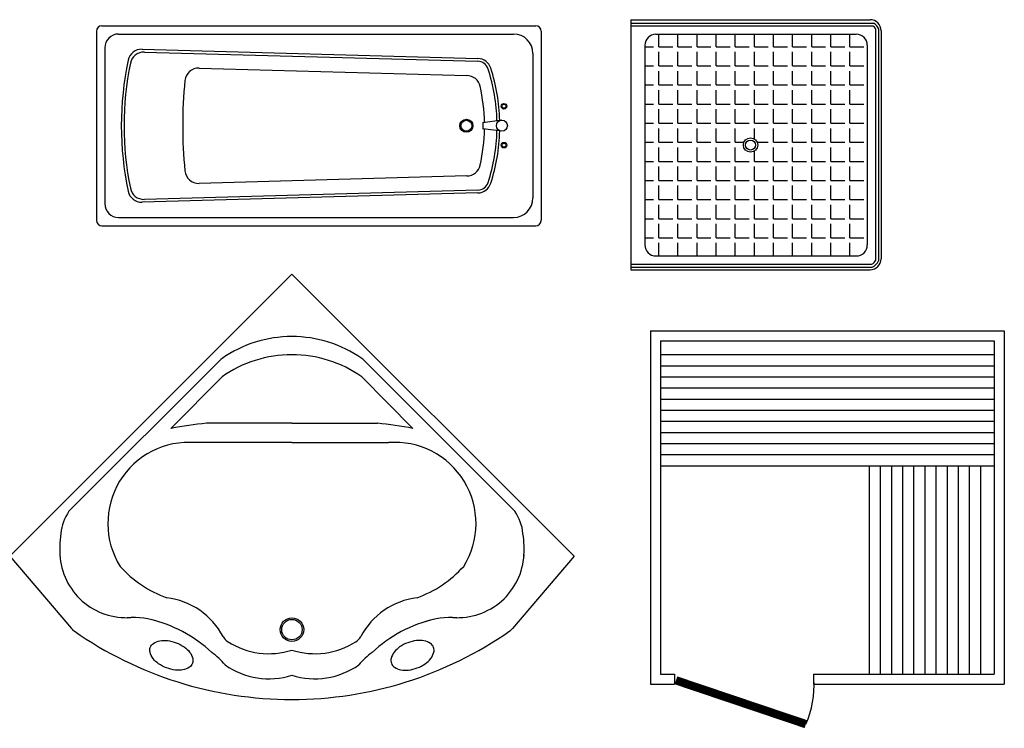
# Model space of a CAD drawing. Header units: inches. Extents: x 100794 to 106273, y 288 to 2276.
# Tile 85 of 149: x 102980 to 103149, y 880 to 1002. Entities that reach past the tile are written whole.
import ezdxf

# ---------------------------------------------------------------- set-up
doc = ezdxf.new("R2010")
doc.units = ezdxf.units.IN
doc.header["$MEASUREMENT"] = 0
doc.layers.add('2', color=3, linetype='CONTINUOUS')
doc.layers.add('3', color=4, linetype='CONTINUOUS')

msp = doc.modelspace()

# ---------------------------------------------------------------- linework, layer by layer
at = {"layer": '2'}
for p, q in [((102994.01023, 1000.57151), (103068.69388, 1000.57151)), ((103085.08732, 1001.60251), (103085.08732, 958.51579)), ((103085.08732, 1001.60251), (103126.25907, 1001.60251)), ((103085.08732, 1001.02802), (103126.84145, 1001.02802)), ((103085.08732, 1000.54928), (103126.72188, 1000.54928)), ((102993.05275, 999.61402), (102993.05275, 967.05961)), ((102996.88268, 999.13528), (103064.86394, 999.13528)), ((103069.65136, 999.61402), (103069.65136, 967.05961)), ((103089.39599, 999.11306), (103123.86536, 999.11306)), ((103127.21655, 1000.00821), (103127.21655, 960.11009)), ((103127.69529, 1000.06831), (103127.69529, 960.04999)), ((103128.17404, 999.68755), (103128.17404, 960.43076)), ((103087.48102, 997.19809), (103087.48102, 962.82447)), ((103125.78033, 997.19809), (103125.78033, 962.82447)), ((102994.48897, 996.74158), (102994.48897, 969.93206)), ((103000.92019, 996.51146), (103058.74441, 994.91167)), ((103001.30796, 996.0218), (103058.73117, 994.43311)), ((103068.21513, 995.78409), (103068.21513, 970.88954)), ((103010.7347, 993.27059), (103056.85899, 991.9945)), ((103062.86411, 984.28627), (103059.60578, 983.85784)), ((103059.60578, 983.90328), (103059.60578, 982.77036)), ((103062.86411, 982.38736), (103059.60578, 982.8158)), ((103056.85899, 974.67914), (103010.7347, 973.40305)), ((103058.74441, 971.76197), (103000.92019, 970.16218)), ((103058.73117, 972.24053), (103001.30796, 970.65183)), ((102996.88268, 967.53836), (103064.86394, 967.53836)), ((102994.01023, 966.10213), (103068.69388, 966.10213)), ((103089.39599, 960.9095), (103123.86536, 960.9095)), ((103085.08732, 959.47328), (103126.57974, 959.47328)), ((103085.08732, 958.99454), (103126.63983, 958.99454)), ((103085.08732, 958.51579), (103126.25907, 958.51579)), ((103026.71725, 957.76622), (102978.13946, 909.18842)), ((103026.71725, 957.76622), (103075.29505, 909.18842)), ((103088.47611, 948.03131), (103088.47611, 887.13542)), ((103088.47611, 948.03131), (103149.372, 948.03131)), ((103149.372, 948.03131), (103149.372, 887.13542)), ((103090.19958, 946.30784), (103090.19958, 888.85889)), ((103090.19958, 946.30784), (103147.64853, 946.30784)), ((103147.64853, 946.30784), (103147.64853, 888.85889)), ((103014.35806, 942.96967), (102988.32329, 916.9349)), ((103039.07644, 942.96967), (103065.11122, 916.9349)), ((103014.68071, 940.09659), (103005.89201, 931.19849)), ((103038.7538, 940.09659), (103047.5425, 931.19849)), ((103026.71725, 932.11074), (103012.00847, 932.11074)), ((103026.71725, 932.11074), (103041.42603, 932.11074)), ((103026.71725, 928.75694), (103010.09744, 928.75694)), ((103026.71725, 928.75694), (103043.33707, 928.75694)), ((103090.19958, 924.76449), (103147.64853, 924.76449)), ((103126.10517, 924.76449), (103126.10517, 888.85889)), ((102978.13946, 909.18842), (102988.76892, 896.71538)), ((103075.29505, 909.18842), (103064.66559, 896.71538)), ((103090.19958, 888.85889), (103092.59328, 888.85889)), ((103092.59328, 888.85889), (103092.59328, 887.13542)), ((103116.53035, 888.85889), (103147.64853, 888.85889)), ((103116.53035, 888.85889), (103116.53035, 887.13542)), ((103088.47611, 887.13542), (103092.59328, 887.13542)), ((103116.53035, 887.13542), (103149.372, 887.13542))]:
    msp.add_line(p, q, dxfattribs=at)
at = {"layer": '2', "color": 3}
for p, q in [((103089.88374, 996.94895), (103089.88374, 999.11306)), ((103093.17509, 996.94895), (103093.17509, 999.11306)), ((103096.46644, 996.94895), (103096.46644, 999.11306)), ((103099.75778, 996.94895), (103099.75778, 999.11306)), ((103103.04913, 996.94895), (103103.04913, 999.11306)), ((103106.34048, 996.94895), (103106.34048, 999.11306)), ((103109.63182, 996.94895), (103109.63182, 999.11306)), ((103112.92317, 996.94895), (103112.92317, 999.11306)), ((103116.21451, 996.94895), (103116.21451, 999.11306)), ((103119.50586, 996.94895), (103119.50586, 999.11306)), ((103122.79721, 996.94895), (103122.79721, 999.11306)), ((103087.48102, 996.94895), (103088.9861, 996.94895)), ((103089.88374, 996.94895), (103092.27745, 996.94895)), ((103093.17509, 996.94895), (103095.5688, 996.94895)), ((103096.46644, 996.94895), (103098.86014, 996.94895)), ((103099.75778, 996.94895), (103102.15149, 996.94895)), ((103103.04913, 996.94895), (103105.44284, 996.94895)), ((103106.34048, 996.94895), (103108.73418, 996.94895)), ((103109.63182, 996.94895), (103112.02553, 996.94895)), ((103112.92317, 996.94895), (103115.31687, 996.94895)), ((103116.21451, 996.94895), (103118.60822, 996.94895)), ((103119.50586, 996.94895), (103121.89957, 996.94895)), ((103122.79721, 996.94895), (103125.19091, 996.94895)), ((103089.88374, 993.65761), (103089.88374, 996.05131)), ((103093.17509, 993.65761), (103093.17509, 996.05131)), ((103096.46644, 993.65761), (103096.46644, 996.05131)), ((103099.75778, 993.65761), (103099.75778, 996.05131)), ((103103.04913, 993.65761), (103103.04913, 996.05131)), ((103106.34048, 993.65761), (103106.34048, 996.05131)), ((103109.63182, 993.65761), (103109.63182, 996.05131)), ((103112.92317, 993.65761), (103112.92317, 996.05131)), ((103116.21451, 993.65761), (103116.21451, 996.05131)), ((103119.50586, 993.65761), (103119.50586, 996.05131)), ((103122.79721, 993.65761), (103122.79721, 996.05131)), ((103087.48102, 993.65761), (103088.9861, 993.65761)), ((103089.88374, 993.65761), (103092.27745, 993.65761)), ((103093.17509, 993.65761), (103095.5688, 993.65761)), ((103096.46644, 993.65761), (103098.86014, 993.65761)), ((103099.75778, 993.65761), (103102.15149, 993.65761)), ((103103.04913, 993.65761), (103105.44284, 993.65761)), ((103106.34048, 993.65761), (103108.73418, 993.65761)), ((103109.63182, 993.65761), (103112.02553, 993.65761)), ((103112.92317, 993.65761), (103115.31687, 993.65761)), ((103116.21451, 993.65761), (103118.60822, 993.65761)), ((103119.50586, 993.65761), (103121.89957, 993.65761)), ((103122.79721, 993.65761), (103125.19091, 993.65761)), ((103089.88374, 990.36626), (103089.88374, 992.75997)), ((103093.17509, 990.36626), (103093.17509, 992.75997)), ((103096.46644, 990.36626), (103096.46644, 992.75997)), ((103099.75778, 990.36626), (103099.75778, 992.75997)), ((103103.04913, 990.36626), (103103.04913, 992.75997)), ((103106.34048, 990.36626), (103106.34048, 992.75997)), ((103109.63182, 990.36626), (103109.63182, 992.75997)), ((103112.92317, 990.36626), (103112.92317, 992.75997)), ((103116.21451, 990.36626), (103116.21451, 992.75997)), ((103119.50586, 990.36626), (103119.50586, 992.75997)), ((103122.79721, 990.36626), (103122.79721, 992.75997)), ((103087.48102, 990.36626), (103088.9861, 990.36626)), ((103089.88374, 990.36626), (103092.27745, 990.36626)), ((103093.17509, 990.36626), (103095.5688, 990.36626)), ((103096.46644, 990.36626), (103098.86014, 990.36626)), ((103099.75778, 990.36626), (103102.15149, 990.36626)), ((103103.04913, 990.36626), (103105.44284, 990.36626)), ((103106.34048, 990.36626), (103108.73418, 990.36626)), ((103109.63182, 990.36626), (103112.02553, 990.36626)), ((103112.92317, 990.36626), (103115.31687, 990.36626)), ((103116.21451, 990.36626), (103118.60822, 990.36626)), ((103119.50586, 990.36626), (103121.89957, 990.36626)), ((103122.79721, 990.36626), (103125.19091, 990.36626)), ((103089.88374, 987.07491), (103089.88374, 989.46862)), ((103093.17509, 987.07491), (103093.17509, 989.46862)), ((103096.46644, 987.07491), (103096.46644, 989.46862)), ((103099.75778, 987.07491), (103099.75778, 989.46862)), ((103103.04913, 987.07491), (103103.04913, 989.46862)), ((103106.34048, 987.07491), (103106.34048, 989.46862)), ((103109.63182, 987.07491), (103109.63182, 989.46862)), ((103112.92317, 987.07491), (103112.92317, 989.46862)), ((103116.21451, 987.07491), (103116.21451, 989.46862)), ((103119.50586, 987.07491), (103119.50586, 989.46862)), ((103122.79721, 987.07491), (103122.79721, 989.46862)), ((103087.48102, 987.07491), (103088.9861, 987.07491)), ((103089.88374, 987.07491), (103092.27745, 987.07491)), ((103093.17509, 987.07491), (103095.5688, 987.07491)), ((103096.46644, 987.07491), (103098.86014, 987.07491)), ((103099.75778, 987.07491), (103102.15149, 987.07491)), ((103103.04913, 987.07491), (103105.44284, 987.07491)), ((103106.34048, 987.07491), (103108.73418, 987.07491)), ((103109.63182, 987.07491), (103112.02553, 987.07491)), ((103112.92317, 987.07491), (103115.31687, 987.07491)), ((103116.21451, 987.07491), (103118.60822, 987.07491)), ((103119.50586, 987.07491), (103121.89957, 987.07491)), ((103122.79721, 987.07491), (103125.19091, 987.07491)), ((103089.88374, 983.78357), (103089.88374, 986.17727)), ((103093.17509, 983.78357), (103093.17509, 986.17727)), ((103096.46644, 983.78357), (103096.46644, 986.17727)), ((103099.75778, 983.78357), (103099.75778, 986.17727)), ((103103.04913, 983.78357), (103103.04913, 986.17727)), ((103106.34048, 983.78357), (103106.34048, 986.17727)), ((103109.63182, 983.78357), (103109.63182, 986.17727)), ((103112.92317, 983.78357), (103112.92317, 986.17727)), ((103116.21451, 983.78357), (103116.21451, 986.17727)), ((103119.50586, 983.78357), (103119.50586, 986.17727)), ((103122.79721, 983.78357), (103122.79721, 986.17727)), ((103087.48102, 983.78357), (103088.9861, 983.78357)), ((103089.88374, 983.78357), (103092.27745, 983.78357)), ((103093.17509, 983.78357), (103095.5688, 983.78357)), ((103096.46644, 983.78357), (103098.86014, 983.78357)), ((103099.75778, 983.78357), (103102.15149, 983.78357)), ((103103.04913, 983.78357), (103105.44284, 983.78357)), ((103106.34048, 983.78357), (103108.73418, 983.78357)), ((103109.63182, 983.78357), (103112.02553, 983.78357)), ((103112.92317, 983.78357), (103115.31687, 983.78357)), ((103116.21451, 983.78357), (103118.60822, 983.78357)), ((103119.50586, 983.78357), (103121.89957, 983.78357)), ((103122.79721, 983.78357), (103125.19091, 983.78357)), ((103089.88374, 980.49222), (103089.88374, 982.88593)), ((103093.17509, 980.49222), (103093.17509, 982.88593)), ((103096.46644, 980.49222), (103096.46644, 982.88593)), ((103099.75778, 980.49222), (103099.75778, 982.88593)), ((103103.04913, 980.49222), (103103.04913, 982.88593)), ((103106.34048, 981.05005), (103106.34048, 982.88593)), ((103109.63182, 980.49222), (103109.63182, 982.88593)), ((103112.92317, 980.49222), (103112.92317, 982.88593)), ((103116.21451, 980.49222), (103116.21451, 982.88593)), ((103119.50586, 980.49222), (103119.50586, 982.88593)), ((103122.79721, 980.49222), (103122.79721, 982.88593)), ((103087.48102, 980.49222), (103088.9861, 980.49222)), ((103089.88374, 980.49222), (103092.27745, 980.49222)), ((103093.17509, 980.49222), (103095.5688, 980.49222)), ((103096.46644, 980.49222), (103098.86014, 980.49222)), ((103099.75778, 980.49222), (103102.15149, 980.49222)), ((103103.04913, 980.49222), (103104.53609, 980.49222)), ((103106.81029, 980.49222), (103108.73418, 980.49222)), ((103109.63182, 980.49222), (103112.02553, 980.49222)), ((103112.92317, 980.49222), (103115.31687, 980.49222)), ((103116.21451, 980.49222), (103118.60822, 980.49222)), ((103119.50586, 980.49222), (103121.89957, 980.49222)), ((103122.79721, 980.49222), (103125.19091, 980.49222)), ((103089.88374, 977.20087), (103089.88374, 979.59458)), ((103093.17509, 977.20087), (103093.17509, 979.59458)), ((103096.46644, 977.20087), (103096.46644, 979.59458)), ((103099.75778, 977.20087), (103099.75778, 979.59458)), ((103103.04913, 977.20087), (103103.04913, 979.59458)), ((103106.34048, 977.20087), (103106.34048, 978.97251)), ((103109.63182, 977.20087), (103109.63182, 979.59458)), ((103112.92317, 977.20087), (103112.92317, 979.59458)), ((103116.21451, 977.20087), (103116.21451, 979.59458)), ((103119.50586, 977.20087), (103119.50586, 979.59458)), ((103122.79721, 977.20087), (103122.79721, 979.59458)), ((103087.48102, 977.20087), (103088.9861, 977.20087)), ((103089.88374, 977.20087), (103092.27745, 977.20087)), ((103093.17509, 977.20087), (103095.5688, 977.20087)), ((103096.46644, 977.20087), (103098.86014, 977.20087)), ((103099.75778, 977.20087), (103102.15149, 977.20087)), ((103103.04913, 977.20087), (103105.44284, 977.20087)), ((103106.34048, 977.20087), (103108.73418, 977.20087)), ((103109.63182, 977.20087), (103112.02553, 977.20087)), ((103112.92317, 977.20087), (103115.31687, 977.20087)), ((103116.21451, 977.20087), (103118.60822, 977.20087)), ((103119.50586, 977.20087), (103121.89957, 977.20087)), ((103122.79721, 977.20087), (103125.19091, 977.20087)), ((103089.88374, 973.90953), (103089.88374, 976.30323)), ((103093.17509, 973.90953), (103093.17509, 976.30323)), ((103096.46644, 973.90953), (103096.46644, 976.30323)), ((103099.75778, 973.90953), (103099.75778, 976.30323)), ((103103.04913, 973.90953), (103103.04913, 976.30323)), ((103106.34048, 973.90953), (103106.34048, 976.30323)), ((103109.63182, 973.90953), (103109.63182, 976.30323)), ((103112.92317, 973.90953), (103112.92317, 976.30323)), ((103116.21451, 973.90953), (103116.21451, 976.30323)), ((103119.50586, 973.90953), (103119.50586, 976.30323)), ((103122.79721, 973.90953), (103122.79721, 976.30323)), ((103087.48102, 973.90953), (103088.9861, 973.90953)), ((103089.88374, 973.90953), (103092.27745, 973.90953)), ((103093.17509, 973.90953), (103095.5688, 973.90953)), ((103096.46644, 973.90953), (103098.86014, 973.90953)), ((103099.75778, 973.90953), (103102.15149, 973.90953)), ((103103.04913, 973.90953), (103105.44284, 973.90953)), ((103106.34048, 973.90953), (103108.73418, 973.90953)), ((103109.63182, 973.90953), (103112.02553, 973.90953)), ((103112.92317, 973.90953), (103115.31687, 973.90953)), ((103116.21451, 973.90953), (103118.60822, 973.90953)), ((103119.50586, 973.90953), (103121.89957, 973.90953)), ((103122.79721, 973.90953), (103125.19091, 973.90953)), ((103089.88374, 970.61818), (103089.88374, 973.01189)), ((103093.17509, 970.61818), (103093.17509, 973.01189)), ((103096.46644, 970.61818), (103096.46644, 973.01189)), ((103099.75778, 970.61818), (103099.75778, 973.01189)), ((103103.04913, 970.61818), (103103.04913, 973.01189)), ((103106.34048, 970.61818), (103106.34048, 973.01189)), ((103109.63182, 970.61818), (103109.63182, 973.01189)), ((103112.92317, 970.61818), (103112.92317, 973.01189)), ((103116.21451, 970.61818), (103116.21451, 973.01189)), ((103119.50586, 970.61818), (103119.50586, 973.01189)), ((103122.79721, 970.61818), (103122.79721, 973.01189)), ((103087.48102, 970.61818), (103088.9861, 970.61818)), ((103089.88374, 970.61818), (103092.27745, 970.61818)), ((103089.88374, 967.32683), (103089.88374, 969.72054)), ((103093.17509, 970.61818), (103095.5688, 970.61818)), ((103093.17509, 967.32683), (103093.17509, 969.72054)), ((103096.46644, 970.61818), (103098.86014, 970.61818)), ((103096.46644, 967.32683), (103096.46644, 969.72054)), ((103099.75778, 970.61818), (103102.15149, 970.61818)), ((103099.75778, 967.32683), (103099.75778, 969.72054)), ((103103.04913, 970.61818), (103105.44284, 970.61818)), ((103103.04913, 967.32683), (103103.04913, 969.72054)), ((103106.34048, 970.61818), (103108.73418, 970.61818)), ((103106.34048, 967.32683), (103106.34048, 969.72054)), ((103109.63182, 970.61818), (103112.02553, 970.61818)), ((103109.63182, 967.32683), (103109.63182, 969.72054)), ((103112.92317, 970.61818), (103115.31687, 970.61818)), ((103112.92317, 967.32683), (103112.92317, 969.72054)), ((103116.21451, 970.61818), (103118.60822, 970.61818)), ((103116.21451, 967.32683), (103116.21451, 969.72054)), ((103119.50586, 970.61818), (103121.89957, 970.61818)), ((103119.50586, 967.32683), (103119.50586, 969.72054)), ((103122.79721, 970.61818), (103125.19091, 970.61818)), ((103122.79721, 967.32683), (103122.79721, 969.72054)), ((103087.48102, 967.32683), (103088.9861, 967.32683)), ((103089.88374, 967.32683), (103092.27745, 967.32683)), ((103089.88374, 964.03549), (103089.88374, 966.42919)), ((103093.17509, 967.32683), (103095.5688, 967.32683)), ((103093.17509, 964.03549), (103093.17509, 966.42919)), ((103096.46644, 967.32683), (103098.86014, 967.32683)), ((103096.46644, 964.03549), (103096.46644, 966.42919)), ((103099.75778, 967.32683), (103102.15149, 967.32683)), ((103099.75778, 964.03549), (103099.75778, 966.42919)), ((103103.04913, 967.32683), (103105.44284, 967.32683)), ((103103.04913, 964.03549), (103103.04913, 966.42919)), ((103106.34048, 967.32683), (103108.73418, 967.32683)), ((103106.34048, 964.03549), (103106.34048, 966.42919)), ((103109.63182, 967.32683), (103112.02553, 967.32683)), ((103109.63182, 964.03549), (103109.63182, 966.42919)), ((103112.92317, 967.32683), (103115.31687, 967.32683)), ((103112.92317, 964.03549), (103112.92317, 966.42919)), ((103116.21451, 967.32683), (103118.60822, 967.32683)), ((103116.21451, 964.03549), (103116.21451, 966.42919)), ((103119.50586, 967.32683), (103121.89957, 967.32683)), ((103119.50586, 964.03549), (103119.50586, 966.42919)), ((103122.79721, 967.32683), (103125.19091, 967.32683)), ((103122.79721, 964.03549), (103122.79721, 966.42919)), ((103087.48102, 964.03549), (103088.9861, 964.03549)), ((103089.88374, 964.03549), (103092.27745, 964.03549)), ((103089.88374, 960.9095), (103089.88374, 963.13785)), ((103093.17509, 964.03549), (103095.5688, 964.03549)), ((103093.17509, 960.9095), (103093.17509, 963.13785)), ((103096.46644, 964.03549), (103098.86014, 964.03549)), ((103096.46644, 960.9095), (103096.46644, 963.13785)), ((103099.75778, 964.03549), (103102.15149, 964.03549)), ((103099.75778, 960.9095), (103099.75778, 963.13785)), ((103103.04913, 964.03549), (103105.44284, 964.03549)), ((103103.04913, 960.9095), (103103.04913, 963.13785)), ((103106.34048, 964.03549), (103108.73418, 964.03549)), ((103106.34048, 960.9095), (103106.34048, 963.13785)), ((103109.63182, 964.03549), (103112.02553, 964.03549)), ((103109.63182, 960.9095), (103109.63182, 963.13785)), ((103112.92317, 964.03549), (103115.31687, 964.03549)), ((103112.92317, 960.9095), (103112.92317, 963.13785)), ((103116.21451, 964.03549), (103118.60822, 964.03549)), ((103116.21451, 960.9095), (103116.21451, 963.13785)), ((103119.50586, 964.03549), (103121.89957, 964.03549)), ((103119.50586, 960.9095), (103119.50586, 963.13785)), ((103122.79721, 964.03549), (103125.19091, 964.03549)), ((103122.79721, 960.9095), (103122.79721, 963.13785))]:
    msp.add_line(p, q, dxfattribs=at)
at = {"layer": '2'}
for points in [[(103005.13808, 889.9435, -0.060764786), (103003.75276, 890.6724, -0.074157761), (103002.81587, 891.55185, -0.106918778), (103002.2849, 892.63457, -0.15264171), (103002.33617, 893.48762, -0.15264171), (103002.86413, 894.15963, -0.106918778), (103003.97998, 894.61688, -0.074157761), (103005.26447, 894.65264, -0.060764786), (103006.78439, 894.27812, -0.060764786), (103008.16971, 893.54921, -0.074157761), (103009.1066, 892.66977, -0.106918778), (103009.63757, 891.58705, -0.15264171), (103009.5863, 890.73399, -0.15264171), (103009.05835, 890.06198, -0.106918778), (103007.94249, 889.60474, -0.074157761), (103006.658, 889.56898, -0.060764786)], [(103048.29642, 889.9435, 0.060764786), (103049.68175, 890.6724, 0.074157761), (103050.61863, 891.55185, 0.106918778), (103051.14961, 892.63457, 0.15264171), (103051.09833, 893.48762, 0.15264171), (103050.57038, 894.15963, 0.106918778), (103049.45452, 894.61688, 0.074157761), (103048.17004, 894.65264, 0.060764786), (103046.65012, 894.27812, 0.060764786), (103045.26479, 893.54921, 0.074157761), (103044.3279, 892.66977, 0.106918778), (103043.79693, 891.58705, 0.15264171), (103043.8482, 890.73399, 0.15264171), (103044.37616, 890.06198, 0.106918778), (103045.49202, 889.60474, 0.074157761), (103046.7765, 889.56898, 0.060764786)]]:
    msp.add_lwpolyline(points, format="xyb", close=True, dxfattribs=at)
for centre, radius in [((103063.22957, 986.68801), 0.47874), ((103063.22957, 986.68801), 0.33512), ((103056.75118, 983.33682), 1.13028), ((103056.75118, 983.33682), 0.9332), ((103062.86411, 983.33682), 0.94946), ((103063.22957, 979.98563), 0.47874), ((103063.22957, 979.98563), 0.33512), ((103026.71725, 896.53715), 2.02971), ((103026.71725, 896.53715), 1.75759)]:
    msp.add_circle(centre, radius, dxfattribs=at)
at = {"layer": '2', "color": 3}
for radius in [1.23463, 0.86116]:
    msp.add_circle((103105.67319, 980.01128), radius, dxfattribs=at)
at = {"layer": '2'}
for centre, radius, start, end in [((102994.01023, 999.61402), 0.95748, 90, 180), ((102994.01023, 999.61402), 0.95748, 90, 180), ((103068.69388, 999.61402), 0.95748, 0, 90), ((103126.25907, 999.68755), 1.91497, 0, 90), ((103125.58203, 999.0105), 1.91497, 31.3997148, 53.4707786), ((103125.92055, 999.34903), 1.91497, 22.0621912, 61.2559494), ((102996.88268, 996.74158), 2.39371, 90, 180), ((103064.86394, 995.78409), 3.35119, 0, 90), ((103089.39599, 997.19809), 1.91497, 90, 180), ((103123.86536, 997.19809), 1.91497, 0, 90), ((103000.85399, 994.11866), 2.39371, 88.4152348, 168.1182698), ((103001.24176, 993.62901), 2.39371, 88.4152348, 168.5592168), ((103052.0985, 983.33682), 54.76018, 168.1182698, 191.8817302), ((103052.0985, 983.33682), 54.28144, 168.5592168, 191.4407832), ((103058.67821, 992.51888), 1.91497, 17.7994742, 88.4152348), ((103058.67821, 992.51888), 2.39371, 17.7994742, 88.4152348), ((103010.6685, 990.8778), 2.39371, 88.4152348, 174.4042848), ((103056.79279, 989.60171), 2.39371, 12.6388625, 88.4152348), ((103030.07855, 983.33682), 31.95245, 1.5036697, 17.7994742), ((103030.07855, 983.33682), 32.4312, 1.5477948, 17.7994742), ((103087.63665, 983.33682), 79.7304, 174.4042848, 185.5957152), ((103028.85432, 983.33682), 31.02598, 1.0276674, 12.6388625), ((103028.85432, 983.33682), 31.02598, 347.3611375, 358.9723326), ((103030.07855, 983.33682), 31.95245, 342.2005258, 358.4963303), ((103030.07855, 983.33682), 32.4312, 342.2005258, 358.4522052), ((103056.79279, 977.07193), 2.39371, 271.5847652, 347.3611375), ((103010.6685, 975.79584), 2.39371, 185.5957152, 271.5847652), ((103058.67821, 974.15476), 1.91497, 271.5847652, 342.2005258), ((103058.67821, 974.15476), 2.39371, 271.5847652, 342.2005258), ((103000.85399, 972.55497), 2.39371, 191.8817302, 271.5847652), ((103001.24176, 973.04462), 2.39371, 191.4407832, 271.5847652), ((102996.88268, 969.93206), 2.39371, 180, 270), ((103064.86394, 970.88954), 3.35119, 270, 0), ((102994.01023, 967.05961), 0.95748, 180, 270), ((102994.01023, 967.05961), 0.95748, 180, 270), ((103068.69388, 967.05961), 0.95748, 270, 0), ((103089.39599, 962.82447), 1.91497, 180, 270), ((103123.86536, 962.82447), 1.91497, 270, 0), ((103126.25907, 960.43076), 1.91497, 270, 0), ((103125.58203, 961.1078), 1.91497, 301.3997148, 328.6002852), ((103125.92055, 960.76928), 1.91497, 292.0621911, 337.9378088), ((103026.71725, 925.99369), 21.03124, 90, 124.911982), ((103026.71725, 925.99369), 21.03124, 55.088018, 90), ((103016.05067, 941.27707), 2.39371, 124.911982, 135), ((103016.05067, 941.27707), 2.39371, 124.911982, 135), ((103026.71725, 922.8503), 21.03124, 90, 124.911982), ((103026.71725, 922.8503), 21.03124, 55.088018, 90), ((103037.38384, 941.27707), 2.39371, 45, 55.088018), ((103026.71725, 812.53042), 120.48154, 97.0123488, 99.9535714), ((103026.71725, 812.53042), 120.48154, 80.0464286, 82.9876512), ((103008.99908, 914.82347), 13.97669, 85.4927679, 211.909901), ((103044.43543, 914.82347), 13.97669, 328.090099, 94.5072321), ((102995.32517, 912.23389), 8.43361, 146.1228685, 174.1776791), ((103058.10934, 912.23389), 8.43361, 5.8223209, 33.8771315), ((103004.39051, 910.41873), 17.65858, 171.3011562, 185.1495836), ((103049.04399, 910.41873), 17.65858, 354.8504164, 8.6988438), ((102998.20853, 910.06126), 11.46629, 183.1003815, 273.9960564), ((103055.22598, 910.06126), 11.46629, 266.0039436, 356.8996185), ((103011.76821, 920.55861), 19.65598, 221.8847445, 250.418275), ((103041.6663, 920.55861), 19.65598, 289.581725, 318.1152555), ((103003.57115, 889.34928), 12.79181, 27.9119726, 82.7724719), ((103049.86335, 889.34928), 12.79181, 97.2275281, 152.0880274), ((102999.25077, 884.07172), 14.55316, 71.0201136, 93.6354822), ((103054.18374, 884.07172), 14.55316, 86.3645178, 108.9798864), ((102996.95067, 875.5769), 23.3416, 46.8284497, 77.2361242), ((103056.48383, 875.5769), 23.3416, 102.7638758, 133.1715503), ((102990.5703, 898.28956), 2.39371, 220.4318248, 235.0430697), ((102990.5908, 898.26798), 2.39371, 220.437474, 235.077282), ((103026.71206, 950.00287), 65.4908, 235.077282, 270.0045396), ((103016.9901, 896.45783), 2.39371, 207.9119726, 237.7456625), ((103026.72244, 950.00287), 65.4908, 269.9954604, 304.922718), ((103036.44441, 896.45783), 2.39371, 302.2543375, 332.0880274), ((103062.8437, 898.26798), 2.39371, 304.922718, 319.562526), ((103022.76262, 905.6052), 13.21019, 237.7456625, 287.4192741), ((103030.67188, 905.6052), 13.21019, 252.5807259, 302.2543375), ((103005.6341, 882.57346), 12.39468, 39.4386786, 53.9934505), ((103047.80041, 882.57346), 12.39468, 126.0065495, 140.5613214), ((103022.76262, 901.28304), 13.21019, 235.1110977, 287.4192741), ((103030.67188, 901.28304), 13.21019, 252.5807259, 304.8889023)]:
    msp.add_arc(centre, radius, start, end, dxfattribs=at)
at = {"layer": '3'}
for p, q in [((103090.19958, 943.91414), (103147.64853, 943.91414)), ((103090.19958, 941.99917), (103147.64853, 941.99917)), ((103090.19958, 940.08421), (103147.64853, 940.08421)), ((103090.19958, 938.16924), (103147.64853, 938.16924)), ((103090.19958, 936.25428), (103147.64853, 936.25428)), ((103090.19958, 934.33931), (103147.64853, 934.33931)), ((103090.19958, 932.42435), (103147.64853, 932.42435)), ((103090.19958, 930.50938), (103147.64853, 930.50938)), ((103090.19958, 928.59442), (103147.64853, 928.59442)), ((103090.19958, 926.67945), (103147.64853, 926.67945)), ((103128.02014, 924.76449), (103128.02014, 888.85889)), ((103129.9351, 924.76449), (103129.9351, 888.85889)), ((103131.85007, 924.76449), (103131.85007, 888.85889)), ((103133.76504, 924.76449), (103133.76504, 888.85889)), ((103135.68, 924.76449), (103135.68, 888.85889)), ((103137.59497, 924.76449), (103137.59497, 888.85889)), ((103139.50993, 924.76449), (103139.50993, 888.85889)), ((103141.4249, 924.76449), (103141.4249, 888.85889)), ((103143.33986, 924.76449), (103143.33986, 888.85889)), ((103145.25483, 924.76449), (103145.25483, 888.85889))]:
    msp.add_line(p, q, dxfattribs=at)
at = {"layer": '3', "const_width": 1.43622}
msp.add_lwpolyline([(103092.83265, 887.80566), (103115.20924, 880.258)], dxfattribs=at)
at = {"layer": '3'}
msp.add_arc((103100.05658, 886.92252), 16.55351, 336.2589018, 3.5561586, dxfattribs=at)

doc.saveas('drawing.dxf')
